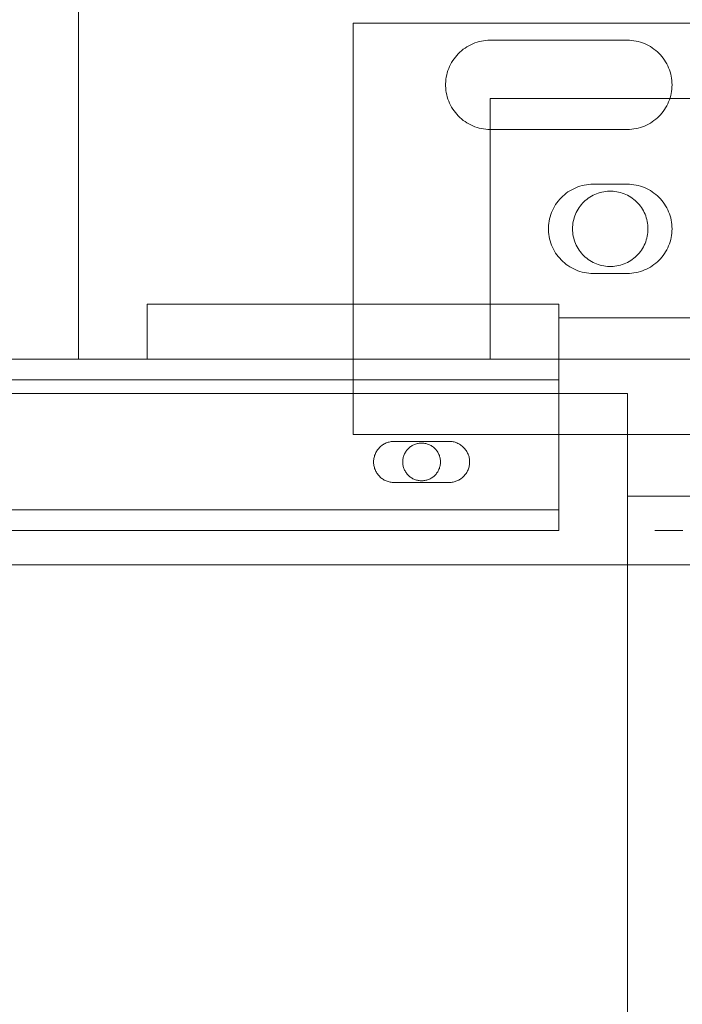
# Model space of a CAD drawing. Header units: millimetres. Extents: x -4395 to 65662, y -65530 to 6847.
# Tile 52 of 256: x 2661 to 2758, y -58844 to -58700. Entities that reach past the tile are written whole.
import ezdxf

# ---------------------------------------------------------------- set-up
doc = ezdxf.new("R2010")
doc.units = ezdxf.units.MM
doc.layers.add('R33_DET_superior_C05', color=7, linetype='Continuous', lineweight=0)

msp = doc.modelspace()

# ---------------------------------------------------------------- linework, layer by layer
at = {"layer": 'R33_DET_superior_C05'}
for p, q in [((2670, -58750), (2670, -58670)), ((2710, -58761), (2710, -58701)), ((2710, -58701), (2890, -58701)), ((2726.338, -58704.629), (2726.075, -58704.819)), ((2726.611, -58704.454), (2726.338, -58704.629)), ((2726.891, -58704.292), (2726.611, -58704.454)), ((2727.18, -58704.144), (2726.891, -58704.292)), ((2727.475, -58704.01), (2727.18, -58704.144)), ((2727.777, -58703.892), (2727.475, -58704.01)), ((2728.084, -58703.789), (2727.777, -58703.892)), ((2728.396, -58703.701), (2728.084, -58703.789)), ((2728.712, -58703.629), (2728.396, -58703.701)), ((2729.031, -58703.573), (2728.712, -58703.629)), ((2729.353, -58703.532), (2729.031, -58703.573)), ((2729.676, -58703.508), (2729.353, -58703.532)), ((2730, -58703.5), (2729.676, -58703.508)), ((2730, -58703.5), (2750, -58703.5)), ((2750, -58703.5), (2750.319, -58703.508)), ((2750.637, -58703.531), (2750.319, -58703.508)), ((2750.954, -58703.57), (2750.637, -58703.531)), ((2751.268, -58703.625), (2750.954, -58703.57)), ((2751.579, -58703.695), (2751.268, -58703.625)), ((2751.887, -58703.78), (2751.579, -58703.695)), ((2752.19, -58703.88), (2751.887, -58703.78)), ((2752.487, -58703.995), (2752.19, -58703.88)), ((2752.779, -58704.124), (2752.487, -58703.995)), ((2753.064, -58704.268), (2752.779, -58704.124)), ((2753.342, -58704.425), (2753.064, -58704.268)), ((2753.611, -58704.595), (2753.342, -58704.425)), ((2753.872, -58704.779), (2753.611, -58704.595)), ((2754.124, -58704.975), (2753.872, -58704.779)), ((2724.722, -58706.206), (2724.54, -58706.473)), ((2724.918, -58705.947), (2724.722, -58706.206)), ((2725.126, -58705.699), (2724.918, -58705.947)), ((2725.347, -58705.461), (2725.126, -58705.699)), ((2725.579, -58705.235), (2725.347, -58705.461)), ((2725.822, -58705.021), (2725.579, -58705.235)), ((2726.075, -58704.819), (2725.822, -58705.021)), ((2754.365, -58705.184), (2754.124, -58704.975)), ((2754.596, -58705.404), (2754.365, -58705.184)), ((2754.816, -58705.635), (2754.596, -58705.404)), ((2755.025, -58705.876), (2754.816, -58705.635)), ((2755.221, -58706.128), (2755.025, -58705.876)), ((2755.405, -58706.389), (2755.221, -58706.128)), ((2723.949, -58707.625), (2723.838, -58707.93)), ((2724.075, -58707.327), (2723.949, -58707.625)), ((2724.216, -58707.035), (2724.075, -58707.327)), ((2724.371, -58706.75), (2724.216, -58707.035)), ((2724.54, -58706.473), (2724.371, -58706.75)), ((2755.575, -58706.658), (2755.405, -58706.389)), ((2755.732, -58706.936), (2755.575, -58706.658)), ((2755.876, -58707.221), (2755.732, -58706.936)), ((2756.005, -58707.513), (2755.876, -58707.221)), ((2756.12, -58707.81), (2756.005, -58707.513)), ((2723.599, -58708.871), (2723.55, -58709.192)), ((2723.663, -58708.554), (2723.599, -58708.871)), ((2723.743, -58708.24), (2723.663, -58708.554)), ((2723.838, -58707.93), (2723.743, -58708.24)), ((2756.22, -58708.113), (2756.12, -58707.81)), ((2756.305, -58708.421), (2756.22, -58708.113)), ((2756.375, -58708.732), (2756.305, -58708.421)), ((2756.43, -58709.046), (2756.375, -58708.732)), ((2756.469, -58709.363), (2756.43, -58709.046)), ((2723.518, -58709.514), (2723.502, -58709.838)), ((2723.502, -58709.838), (2723.502, -58710.162)), ((2723.502, -58710.162), (2723.518, -58710.486)), ((2723.55, -58709.192), (2723.518, -58709.514)), ((2723.518, -58710.486), (2723.55, -58710.808)), ((2756.492, -58709.681), (2756.469, -58709.363)), ((2756.469, -58710.637), (2756.492, -58710.319)), ((2756.5, -58710), (2756.492, -58709.681)), ((2756.492, -58710.319), (2756.5, -58710)), ((2723.55, -58710.808), (2723.599, -58711.129)), ((2723.599, -58711.129), (2723.663, -58711.446)), ((2723.663, -58711.446), (2723.743, -58711.76)), ((2723.743, -58711.76), (2723.838, -58712.07)), ((2756.12, -58712.19), (2756.22, -58711.887)), ((2756.22, -58711.887), (2756.305, -58711.579)), ((2756.305, -58711.579), (2756.375, -58711.268)), ((2756.375, -58711.268), (2756.43, -58710.954)), ((2756.43, -58710.954), (2756.469, -58710.637)), ((2723.838, -58712.07), (2723.949, -58712.375)), ((2723.949, -58712.375), (2724.075, -58712.673)), ((2724.075, -58712.673), (2724.216, -58712.965)), ((2724.216, -58712.965), (2724.371, -58713.25)), ((2724.371, -58713.25), (2724.54, -58713.527)), ((2730, -58750), (2730, -58712)), ((2730, -58712), (2870, -58712)), ((2755.405, -58713.611), (2755.575, -58713.342)), ((2755.575, -58713.342), (2755.732, -58713.064)), ((2755.732, -58713.064), (2755.876, -58712.779)), ((2755.876, -58712.779), (2756.005, -58712.487)), ((2756.005, -58712.487), (2756.12, -58712.19)), ((2724.54, -58713.527), (2724.722, -58713.794)), ((2724.722, -58713.794), (2724.918, -58714.053)), ((2724.918, -58714.053), (2725.126, -58714.301)), ((2725.126, -58714.301), (2725.347, -58714.539)), ((2725.347, -58714.539), (2725.579, -58714.765)), ((2725.579, -58714.765), (2725.822, -58714.979)), ((2754.124, -58715.025), (2754.365, -58714.816)), ((2754.365, -58714.816), (2754.596, -58714.596)), ((2754.596, -58714.596), (2754.816, -58714.365)), ((2754.816, -58714.365), (2755.025, -58714.124)), ((2755.025, -58714.124), (2755.221, -58713.872)), ((2755.221, -58713.872), (2755.405, -58713.611)), ((2725.822, -58714.979), (2726.075, -58715.181)), ((2726.075, -58715.181), (2726.338, -58715.371)), ((2726.338, -58715.371), (2726.611, -58715.546)), ((2726.611, -58715.546), (2726.891, -58715.708)), ((2726.891, -58715.708), (2727.18, -58715.856)), ((2727.18, -58715.856), (2727.475, -58715.99)), ((2727.475, -58715.99), (2727.777, -58716.108)), ((2727.777, -58716.108), (2728.084, -58716.211)), ((2728.084, -58716.211), (2728.396, -58716.299)), ((2751.579, -58716.305), (2751.887, -58716.22)), ((2751.887, -58716.22), (2752.19, -58716.12)), ((2752.19, -58716.12), (2752.487, -58716.005)), ((2752.487, -58716.005), (2752.779, -58715.876)), ((2752.779, -58715.876), (2753.064, -58715.732)), ((2753.064, -58715.732), (2753.342, -58715.575)), ((2753.342, -58715.575), (2753.611, -58715.405)), ((2753.611, -58715.405), (2753.872, -58715.221)), ((2753.872, -58715.221), (2754.124, -58715.025)), ((2728.396, -58716.299), (2728.712, -58716.371)), ((2728.712, -58716.371), (2729.031, -58716.427)), ((2729.031, -58716.427), (2729.353, -58716.468)), ((2729.353, -58716.468), (2729.676, -58716.492)), ((2730, -58716.5), (2729.676, -58716.492)), ((2750, -58716.5), (2730, -58716.5)), ((2750, -58716.5), (2750.319, -58716.492)), ((2750.319, -58716.492), (2750.637, -58716.469)), ((2750.637, -58716.469), (2750.954, -58716.43)), ((2750.954, -58716.43), (2751.268, -58716.375)), ((2751.268, -58716.375), (2751.579, -58716.305)), ((2742.777, -58724.892), (2742.475, -58725.01)), ((2743.084, -58724.789), (2742.777, -58724.892)), ((2743.396, -58724.701), (2743.084, -58724.789)), ((2743.712, -58724.629), (2743.396, -58724.701)), ((2744.031, -58724.573), (2743.712, -58724.629)), ((2744.353, -58724.532), (2744.031, -58724.573)), ((2744.676, -58724.508), (2744.353, -58724.532)), ((2745, -58724.5), (2744.676, -58724.508)), ((2745, -58724.5), (2750, -58724.5)), ((2750, -58724.5), (2750.319, -58724.508)), ((2750.637, -58724.531), (2750.319, -58724.508)), ((2750.954, -58724.57), (2750.637, -58724.531)), ((2751.268, -58724.625), (2750.954, -58724.57)), ((2751.579, -58724.695), (2751.268, -58724.625)), ((2751.887, -58724.78), (2751.579, -58724.695)), ((2752.19, -58724.88), (2751.887, -58724.78)), ((2752.487, -58724.995), (2752.19, -58724.88)), ((2740.579, -58726.235), (2740.347, -58726.461)), ((2740.822, -58726.021), (2740.579, -58726.235)), ((2741.075, -58725.819), (2740.822, -58726.021)), ((2741.338, -58725.629), (2741.075, -58725.819)), ((2741.611, -58725.454), (2741.338, -58725.629)), ((2741.891, -58725.292), (2741.611, -58725.454)), ((2742.18, -58725.144), (2741.891, -58725.292)), ((2742.475, -58725.01), (2742.18, -58725.144)), ((2744.75, -58726.237), (2744.516, -58726.38)), ((2744.991, -58726.106), (2744.75, -58726.237)), ((2745.238, -58725.987), (2744.991, -58726.106)), ((2745.491, -58725.88), (2745.238, -58725.987)), ((2745.748, -58725.786), (2745.491, -58725.88)), ((2746.01, -58725.706), (2745.748, -58725.786)), ((2746.276, -58725.638), (2746.01, -58725.706)), ((2746.545, -58725.584), (2746.276, -58725.638)), ((2746.816, -58725.543), (2746.545, -58725.584)), ((2747.089, -58725.515), (2746.816, -58725.543)), ((2747.363, -58725.502), (2747.089, -58725.515)), ((2747.637, -58725.502), (2747.363, -58725.502)), ((2747.911, -58725.515), (2747.637, -58725.502)), ((2748.184, -58725.543), (2747.911, -58725.515)), ((2748.455, -58725.584), (2748.184, -58725.543)), ((2748.724, -58725.638), (2748.455, -58725.584)), ((2748.99, -58725.706), (2748.724, -58725.638)), ((2749.252, -58725.786), (2748.99, -58725.706)), ((2749.509, -58725.88), (2749.252, -58725.786)), ((2749.762, -58725.987), (2749.509, -58725.88)), ((2750.009, -58726.106), (2749.762, -58725.987)), ((2750.25, -58726.237), (2750.009, -58726.106)), ((2750.484, -58726.38), (2750.25, -58726.237)), ((2752.779, -58725.124), (2752.487, -58724.995)), ((2753.064, -58725.268), (2752.779, -58725.124)), ((2753.342, -58725.425), (2753.064, -58725.268)), ((2753.611, -58725.595), (2753.342, -58725.425)), ((2753.872, -58725.779), (2753.611, -58725.595)), ((2754.124, -58725.975), (2753.872, -58725.779)), ((2754.365, -58726.184), (2754.124, -58725.975)), ((2754.596, -58726.404), (2754.365, -58726.184)), ((2739.371, -58727.75), (2739.216, -58728.035)), ((2739.54, -58727.473), (2739.371, -58727.75)), ((2739.722, -58727.206), (2739.54, -58727.473)), ((2739.918, -58726.947), (2739.722, -58727.206)), ((2740.126, -58726.699), (2739.918, -58726.947)), ((2740.347, -58726.461), (2740.126, -58726.699)), ((2743.116, -58727.679), (2742.956, -58727.902)), ((2743.287, -58727.465), (2743.116, -58727.679)), ((2743.468, -58727.259), (2743.287, -58727.465)), ((2743.66, -58727.063), (2743.468, -58727.259)), ((2743.861, -58726.876), (2743.66, -58727.063)), ((2744.071, -58726.7), (2743.861, -58726.876)), ((2744.289, -58726.534), (2744.071, -58726.7)), ((2744.516, -58726.38), (2744.289, -58726.534)), ((2750.711, -58726.534), (2750.484, -58726.38)), ((2750.929, -58726.7), (2750.711, -58726.534)), ((2751.139, -58726.876), (2750.929, -58726.7)), ((2751.34, -58727.063), (2751.139, -58726.876)), ((2751.532, -58727.259), (2751.34, -58727.063)), ((2751.713, -58727.465), (2751.532, -58727.259)), ((2751.884, -58727.679), (2751.713, -58727.465)), ((2752.044, -58727.902), (2751.884, -58727.679)), ((2754.816, -58726.635), (2754.596, -58726.404)), ((2755.025, -58726.876), (2754.816, -58726.635)), ((2755.221, -58727.128), (2755.025, -58726.876)), ((2755.405, -58727.389), (2755.221, -58727.128)), ((2755.575, -58727.658), (2755.405, -58727.389)), ((2755.732, -58727.936), (2755.575, -58727.658)), ((2738.838, -58728.93), (2738.743, -58729.24)), ((2738.949, -58728.625), (2738.838, -58728.93)), ((2739.075, -58728.327), (2738.949, -58728.625)), ((2739.216, -58728.035), (2739.075, -58728.327)), ((2742.332, -58729.119), (2742.244, -58729.379)), ((2742.432, -58728.864), (2742.332, -58729.119)), ((2742.545, -58728.614), (2742.432, -58728.864)), ((2742.67, -58728.37), (2742.545, -58728.614)), ((2742.807, -58728.132), (2742.67, -58728.37)), ((2742.956, -58727.902), (2742.807, -58728.132)), ((2752.193, -58728.132), (2752.044, -58727.902)), ((2752.33, -58728.37), (2752.193, -58728.132)), ((2752.455, -58728.614), (2752.33, -58728.37)), ((2752.568, -58728.864), (2752.455, -58728.614)), ((2752.668, -58729.119), (2752.568, -58728.864)), ((2752.756, -58729.379), (2752.668, -58729.119)), ((2755.876, -58728.221), (2755.732, -58727.936)), ((2756.005, -58728.513), (2755.876, -58728.221)), ((2756.12, -58728.81), (2756.005, -58728.513)), ((2756.22, -58729.113), (2756.12, -58728.81)), ((2756.305, -58729.421), (2756.22, -58729.113)), ((2738.518, -58730.514), (2738.502, -58730.838)), ((2738.55, -58730.192), (2738.518, -58730.514)), ((2738.599, -58729.871), (2738.55, -58730.192)), ((2738.663, -58729.554), (2738.599, -58729.871)), ((2738.743, -58729.24), (2738.663, -58729.554)), ((2742.027, -58730.452), (2742.007, -58730.726)), ((2742.061, -58730.18), (2742.027, -58730.452)), ((2742.109, -58729.91), (2742.061, -58730.18)), ((2742.17, -58729.643), (2742.109, -58729.91)), ((2742.244, -58729.379), (2742.17, -58729.643)), ((2752.83, -58729.643), (2752.756, -58729.379)), ((2752.891, -58729.91), (2752.83, -58729.643)), ((2752.939, -58730.18), (2752.891, -58729.91)), ((2752.973, -58730.452), (2752.939, -58730.18)), ((2752.993, -58730.726), (2752.973, -58730.452)), ((2756.375, -58729.732), (2756.305, -58729.421)), ((2756.43, -58730.046), (2756.375, -58729.732)), ((2756.469, -58730.363), (2756.43, -58730.046)), ((2756.492, -58730.681), (2756.469, -58730.363)), ((2738.502, -58730.838), (2738.502, -58731.162)), ((2738.502, -58731.162), (2738.518, -58731.486)), ((2738.518, -58731.486), (2738.55, -58731.808)), ((2738.55, -58731.808), (2738.599, -58732.129)), ((2742.007, -58730.726), (2742, -58731)), ((2742, -58731), (2742.007, -58731.274)), ((2742.007, -58731.274), (2742.027, -58731.548)), ((2742.027, -58731.548), (2742.061, -58731.82)), ((2742.061, -58731.82), (2742.109, -58732.09)), ((2752.891, -58732.09), (2752.939, -58731.82)), ((2752.939, -58731.82), (2752.973, -58731.548)), ((2752.973, -58731.548), (2752.993, -58731.274)), ((2753, -58731), (2752.993, -58730.726)), ((2753, -58731), (2752.993, -58731.274)), ((2756.375, -58732.268), (2756.43, -58731.954)), ((2756.43, -58731.954), (2756.469, -58731.637)), ((2756.469, -58731.637), (2756.492, -58731.319)), ((2756.5, -58731), (2756.492, -58730.681)), ((2756.492, -58731.319), (2756.5, -58731)), ((2738.599, -58732.129), (2738.663, -58732.446)), ((2738.663, -58732.446), (2738.743, -58732.76)), ((2738.743, -58732.76), (2738.838, -58733.07)), ((2738.838, -58733.07), (2738.949, -58733.375)), ((2738.949, -58733.375), (2739.075, -58733.673)), ((2742.109, -58732.09), (2742.17, -58732.357)), ((2742.17, -58732.357), (2742.244, -58732.621)), ((2742.244, -58732.621), (2742.332, -58732.881)), ((2742.332, -58732.881), (2742.432, -58733.136)), ((2742.432, -58733.136), (2742.545, -58733.386)), ((2742.545, -58733.386), (2742.67, -58733.63)), ((2752.33, -58733.63), (2752.455, -58733.386)), ((2752.455, -58733.386), (2752.568, -58733.136)), ((2752.568, -58733.136), (2752.668, -58732.881)), ((2752.668, -58732.881), (2752.756, -58732.621)), ((2752.756, -58732.621), (2752.83, -58732.357)), ((2752.83, -58732.357), (2752.891, -58732.09)), ((2755.876, -58733.779), (2756.005, -58733.487)), ((2756.005, -58733.487), (2756.12, -58733.19)), ((2756.12, -58733.19), (2756.22, -58732.887)), ((2756.22, -58732.887), (2756.305, -58732.579)), ((2756.305, -58732.579), (2756.375, -58732.268)), ((2739.075, -58733.673), (2739.216, -58733.965)), ((2739.216, -58733.965), (2739.371, -58734.25)), ((2739.371, -58734.25), (2739.54, -58734.527)), ((2739.54, -58734.527), (2739.722, -58734.794)), ((2739.722, -58734.794), (2739.918, -58735.053)), ((2742.67, -58733.63), (2742.807, -58733.868)), ((2742.807, -58733.868), (2742.956, -58734.098)), ((2742.956, -58734.098), (2743.116, -58734.321)), ((2743.116, -58734.321), (2743.287, -58734.535)), ((2743.287, -58734.535), (2743.468, -58734.741)), ((2743.468, -58734.741), (2743.66, -58734.937)), ((2743.66, -58734.937), (2743.861, -58735.124)), ((2751.139, -58735.124), (2751.34, -58734.937)), ((2751.34, -58734.937), (2751.532, -58734.741)), ((2751.532, -58734.741), (2751.713, -58734.535)), ((2751.713, -58734.535), (2751.884, -58734.321)), ((2751.884, -58734.321), (2752.044, -58734.098)), ((2752.044, -58734.098), (2752.193, -58733.868)), ((2752.193, -58733.868), (2752.33, -58733.63)), ((2755.025, -58735.124), (2755.221, -58734.872)), ((2755.221, -58734.872), (2755.405, -58734.611)), ((2755.405, -58734.611), (2755.575, -58734.342)), ((2755.575, -58734.342), (2755.732, -58734.064)), ((2755.732, -58734.064), (2755.876, -58733.779)), ((2739.918, -58735.053), (2740.126, -58735.301)), ((2740.126, -58735.301), (2740.347, -58735.539)), ((2740.347, -58735.539), (2740.579, -58735.765)), ((2740.579, -58735.765), (2740.822, -58735.979)), ((2740.822, -58735.979), (2741.075, -58736.181)), ((2741.075, -58736.181), (2741.338, -58736.371)), ((2741.338, -58736.371), (2741.611, -58736.546)), ((2743.861, -58735.124), (2744.071, -58735.3)), ((2744.071, -58735.3), (2744.289, -58735.466)), ((2744.289, -58735.466), (2744.516, -58735.62)), ((2744.516, -58735.62), (2744.75, -58735.763)), ((2744.75, -58735.763), (2744.991, -58735.894)), ((2744.991, -58735.894), (2745.238, -58736.013)), ((2745.238, -58736.013), (2745.491, -58736.12)), ((2745.491, -58736.12), (2745.748, -58736.214)), ((2745.748, -58736.214), (2746.01, -58736.294)), ((2746.01, -58736.294), (2746.276, -58736.362)), ((2746.276, -58736.362), (2746.545, -58736.416)), ((2748.455, -58736.416), (2748.724, -58736.362)), ((2748.724, -58736.362), (2748.99, -58736.294)), ((2748.99, -58736.294), (2749.252, -58736.214)), ((2749.252, -58736.214), (2749.509, -58736.12)), ((2749.509, -58736.12), (2749.762, -58736.013)), ((2749.762, -58736.013), (2750.009, -58735.894)), ((2750.009, -58735.894), (2750.25, -58735.763)), ((2750.25, -58735.763), (2750.484, -58735.62)), ((2750.484, -58735.62), (2750.711, -58735.466)), ((2750.711, -58735.466), (2750.929, -58735.3)), ((2750.929, -58735.3), (2751.139, -58735.124)), ((2753.611, -58736.405), (2753.872, -58736.221)), ((2753.872, -58736.221), (2754.124, -58736.025)), ((2754.124, -58736.025), (2754.365, -58735.816)), ((2754.365, -58735.816), (2754.596, -58735.596)), ((2754.596, -58735.596), (2754.816, -58735.365)), ((2754.816, -58735.365), (2755.025, -58735.124)), ((2741.611, -58736.546), (2741.891, -58736.708)), ((2741.891, -58736.708), (2742.18, -58736.856)), ((2742.18, -58736.856), (2742.475, -58736.99)), ((2742.475, -58736.99), (2742.777, -58737.108)), ((2742.777, -58737.108), (2743.084, -58737.211)), ((2743.084, -58737.211), (2743.396, -58737.299)), ((2743.396, -58737.299), (2743.712, -58737.371)), ((2743.712, -58737.371), (2744.031, -58737.427)), ((2744.031, -58737.427), (2744.353, -58737.468)), ((2744.353, -58737.468), (2744.676, -58737.492)), ((2745, -58737.5), (2744.676, -58737.492)), ((2750, -58737.5), (2745, -58737.5)), ((2746.545, -58736.416), (2746.816, -58736.457)), ((2746.816, -58736.457), (2747.089, -58736.485)), ((2747.089, -58736.485), (2747.363, -58736.498)), ((2747.363, -58736.498), (2747.637, -58736.498)), ((2747.637, -58736.498), (2747.911, -58736.485)), ((2747.911, -58736.485), (2748.184, -58736.457)), ((2748.184, -58736.457), (2748.455, -58736.416)), ((2750, -58737.5), (2750.319, -58737.492)), ((2750.319, -58737.492), (2750.637, -58737.469)), ((2750.637, -58737.469), (2750.954, -58737.43)), ((2750.954, -58737.43), (2751.268, -58737.375)), ((2751.268, -58737.375), (2751.579, -58737.305)), ((2751.579, -58737.305), (2751.887, -58737.22)), ((2751.887, -58737.22), (2752.19, -58737.12)), ((2752.19, -58737.12), (2752.487, -58737.005)), ((2752.487, -58737.005), (2752.779, -58736.876)), ((2752.779, -58736.876), (2753.064, -58736.732)), ((2753.064, -58736.732), (2753.342, -58736.575)), ((2753.342, -58736.575), (2753.611, -58736.405)), ((2680, -58750), (2680, -58742)), ((2680, -58742), (2740, -58742)), ((2680, -58742), (2710, -58742)), ((2710, -58750), (2710, -58742)), ((2740, -58750), (2740, -58742)), ((2740, -58750), (2740, -58744)), ((2740, -58744), (2800, -58744)), ((360, -58750), (2740, -58750)), ((2670, -58750), (2810, -58750)), ((2680, -58750), (2740, -58750)), ((2680, -58750), (2710, -58750)), ((2730, -58750), (2870, -58750)), ((2740, -58775), (2740, -58750)), ((2740, -58750), (2800, -58750)), ((360, -58753), (2740, -58753)), ((2740, -58753), (2740, -58772)), ((350, -58755), (2750, -58755)), ((360, -58755), (2740, -58755)), ((2150.75, -58755), (2750, -58755)), ((2740, -58772), (2740, -58755)), ((2750, -59205), (2750, -58755)), ((2710, -58761), (2890, -58761)), ((2714.835, -58762.236), (2714.698, -58762.297)), ((2714.974, -58762.181), (2714.835, -58762.236)), ((2715.116, -58762.133), (2714.974, -58762.181)), ((2715.26, -58762.093), (2715.116, -58762.133)), ((2715.406, -58762.059), (2715.26, -58762.093)), ((2715.553, -58762.034), (2715.406, -58762.059)), ((2715.701, -58762.015), (2715.553, -58762.034)), ((2715.85, -58762.004), (2715.701, -58762.015)), ((2716, -58762), (2715.85, -58762.004)), ((2716, -58762), (2724, -58762)), ((2724, -58762), (2724.147, -58762.004)), ((2724.294, -58762.014), (2724.147, -58762.004)), ((2724.44, -58762.032), (2724.294, -58762.014)), ((2724.585, -58762.058), (2724.44, -58762.032)), ((2724.729, -58762.09), (2724.585, -58762.058)), ((2724.871, -58762.129), (2724.729, -58762.09)), ((2725.011, -58762.175), (2724.871, -58762.129)), ((2725.148, -58762.228), (2725.011, -58762.175)), ((2725.283, -58762.288), (2725.148, -58762.228)), ((2713.33, -58763.631), (2713.265, -58763.766)), ((2713.402, -58763.5), (2713.33, -58763.631)), ((2713.48, -58763.372), (2713.402, -58763.5)), ((2713.564, -58763.249), (2713.48, -58763.372)), ((2713.655, -58763.13), (2713.564, -58763.249)), ((2713.751, -58763.015), (2713.655, -58763.13)), ((2713.852, -58762.905), (2713.751, -58763.015)), ((2713.959, -58762.801), (2713.852, -58762.905)), ((2714.072, -58762.702), (2713.959, -58762.801)), ((2714.189, -58762.609), (2714.072, -58762.702)), ((2714.31, -58762.521), (2714.189, -58762.609)), ((2714.436, -58762.44), (2714.31, -58762.521)), ((2714.565, -58762.365), (2714.436, -58762.44)), ((2714.698, -58762.297), (2714.565, -58762.365)), ((2717.653, -58763.566), (2717.585, -58763.685)), ((2717.728, -58763.451), (2717.653, -58763.566)), ((2717.808, -58763.34), (2717.728, -58763.451)), ((2717.893, -58763.232), (2717.808, -58763.34)), ((2717.984, -58763.13), (2717.893, -58763.232)), ((2718.08, -58763.031), (2717.984, -58763.13)), ((2718.18, -58762.938), (2718.08, -58763.031)), ((2718.285, -58762.85), (2718.18, -58762.938)), ((2718.395, -58762.767), (2718.285, -58762.85)), ((2718.508, -58762.69), (2718.395, -58762.767)), ((2718.625, -58762.618), (2718.508, -58762.69)), ((2718.745, -58762.553), (2718.625, -58762.618)), ((2718.869, -58762.493), (2718.745, -58762.553)), ((2718.995, -58762.44), (2718.869, -58762.493)), ((2719.124, -58762.393), (2718.995, -58762.44)), ((2719.255, -58762.353), (2719.124, -58762.393)), ((2719.388, -58762.319), (2719.255, -58762.353)), ((2719.522, -58762.292), (2719.388, -58762.319)), ((2719.658, -58762.271), (2719.522, -58762.292)), ((2719.794, -58762.258), (2719.658, -58762.271)), ((2719.931, -58762.251), (2719.794, -58762.258)), ((2720.069, -58762.251), (2719.931, -58762.251)), ((2720.206, -58762.258), (2720.069, -58762.251)), ((2720.342, -58762.271), (2720.206, -58762.258)), ((2720.478, -58762.292), (2720.342, -58762.271)), ((2720.612, -58762.319), (2720.478, -58762.292)), ((2720.745, -58762.353), (2720.612, -58762.319)), ((2720.876, -58762.393), (2720.745, -58762.353)), ((2721.005, -58762.44), (2720.876, -58762.393)), ((2721.131, -58762.493), (2721.005, -58762.44)), ((2721.255, -58762.553), (2721.131, -58762.493)), ((2721.375, -58762.618), (2721.255, -58762.553)), ((2721.492, -58762.69), (2721.375, -58762.618)), ((2721.605, -58762.767), (2721.492, -58762.69)), ((2721.715, -58762.85), (2721.605, -58762.767)), ((2721.82, -58762.938), (2721.715, -58762.85)), ((2721.92, -58763.031), (2721.82, -58762.938)), ((2722.016, -58763.13), (2721.92, -58763.031)), ((2722.107, -58763.232), (2722.016, -58763.13)), ((2722.192, -58763.34), (2722.107, -58763.232)), ((2722.272, -58763.451), (2722.192, -58763.34)), ((2722.347, -58763.566), (2722.272, -58763.451)), ((2722.415, -58763.685), (2722.347, -58763.566)), ((2725.414, -58762.354), (2725.283, -58762.288)), ((2725.542, -58762.427), (2725.414, -58762.354)), ((2725.667, -58762.506), (2725.542, -58762.427)), ((2725.787, -58762.59), (2725.667, -58762.506)), ((2725.903, -58762.681), (2725.787, -58762.59)), ((2726.015, -58762.777), (2725.903, -58762.681)), ((2726.121, -58762.879), (2726.015, -58762.777)), ((2726.223, -58762.985), (2726.121, -58762.879)), ((2726.319, -58763.097), (2726.223, -58762.985)), ((2726.41, -58763.213), (2726.319, -58763.097)), ((2726.494, -58763.333), (2726.41, -58763.213)), ((2726.573, -58763.458), (2726.494, -58763.333)), ((2726.646, -58763.586), (2726.573, -58763.458)), ((2726.712, -58763.717), (2726.646, -58763.586)), ((2713.008, -58764.776), (2713.001, -58764.925)), ((2713.001, -58764.925), (2713.001, -58765.075)), ((2713.001, -58765.075), (2713.008, -58765.224)), ((2713.023, -58764.627), (2713.008, -58764.776)), ((2713.046, -58764.479), (2713.023, -58764.627)), ((2713.075, -58764.332), (2713.046, -58764.479)), ((2713.112, -58764.187), (2713.075, -58764.332)), ((2713.156, -58764.045), (2713.112, -58764.187)), ((2713.207, -58763.904), (2713.156, -58764.045)), ((2713.265, -58763.766), (2713.207, -58763.904)), ((2717.253, -58764.863), (2717.25, -58765)), ((2717.25, -58765), (2717.253, -58765.137)), ((2717.264, -58764.726), (2717.253, -58764.863)), ((2717.281, -58764.59), (2717.264, -58764.726)), ((2717.305, -58764.455), (2717.281, -58764.59)), ((2717.335, -58764.321), (2717.305, -58764.455)), ((2717.372, -58764.189), (2717.335, -58764.321)), ((2717.416, -58764.059), (2717.372, -58764.189)), ((2717.466, -58763.932), (2717.416, -58764.059)), ((2717.522, -58763.807), (2717.466, -58763.932)), ((2717.585, -58763.685), (2717.522, -58763.807)), ((2722.478, -58763.807), (2722.415, -58763.685)), ((2722.534, -58763.932), (2722.478, -58763.807)), ((2722.584, -58764.059), (2722.534, -58763.932)), ((2722.628, -58764.189), (2722.584, -58764.059)), ((2722.665, -58764.321), (2722.628, -58764.189)), ((2722.695, -58764.455), (2722.665, -58764.321)), ((2722.719, -58764.59), (2722.695, -58764.455)), ((2722.736, -58764.726), (2722.719, -58764.59)), ((2722.747, -58764.863), (2722.736, -58764.726)), ((2722.75, -58765), (2722.747, -58764.863)), ((2722.75, -58765), (2722.747, -58765.137)), ((2726.772, -58763.852), (2726.712, -58763.717)), ((2726.825, -58763.989), (2726.772, -58763.852)), ((2726.871, -58764.129), (2726.825, -58763.989)), ((2726.91, -58764.271), (2726.871, -58764.129)), ((2726.942, -58764.415), (2726.91, -58764.271)), ((2726.968, -58764.56), (2726.942, -58764.415)), ((2726.986, -58764.706), (2726.968, -58764.56)), ((2726.996, -58764.853), (2726.986, -58764.706)), ((2727, -58765), (2726.996, -58764.853)), ((2726.996, -58765.147), (2727, -58765)), ((2713.008, -58765.224), (2713.023, -58765.373)), ((2713.023, -58765.373), (2713.046, -58765.521)), ((2713.046, -58765.521), (2713.075, -58765.668)), ((2713.075, -58765.668), (2713.112, -58765.813)), ((2713.112, -58765.813), (2713.156, -58765.955)), ((2713.156, -58765.955), (2713.207, -58766.096)), ((2713.207, -58766.096), (2713.265, -58766.234)), ((2713.265, -58766.234), (2713.33, -58766.369)), ((2713.33, -58766.369), (2713.402, -58766.5)), ((2713.402, -58766.5), (2713.48, -58766.628)), ((2717.253, -58765.137), (2717.264, -58765.274)), ((2717.264, -58765.274), (2717.281, -58765.41)), ((2717.281, -58765.41), (2717.305, -58765.545)), ((2717.305, -58765.545), (2717.335, -58765.679)), ((2717.335, -58765.679), (2717.372, -58765.811)), ((2717.372, -58765.811), (2717.416, -58765.941)), ((2717.416, -58765.941), (2717.466, -58766.068)), ((2717.466, -58766.068), (2717.522, -58766.193)), ((2717.522, -58766.193), (2717.585, -58766.315)), ((2717.585, -58766.315), (2717.653, -58766.434)), ((2717.653, -58766.434), (2717.728, -58766.549)), ((2717.728, -58766.549), (2717.808, -58766.66)), ((2722.192, -58766.66), (2722.272, -58766.549)), ((2722.272, -58766.549), (2722.347, -58766.434)), ((2722.347, -58766.434), (2722.415, -58766.315)), ((2722.415, -58766.315), (2722.478, -58766.193)), ((2722.478, -58766.193), (2722.534, -58766.068)), ((2722.534, -58766.068), (2722.584, -58765.941)), ((2722.584, -58765.941), (2722.628, -58765.811)), ((2722.628, -58765.811), (2722.665, -58765.679)), ((2722.665, -58765.679), (2722.695, -58765.545)), ((2722.695, -58765.545), (2722.719, -58765.41)), ((2722.719, -58765.41), (2722.736, -58765.274)), ((2722.736, -58765.274), (2722.747, -58765.137)), ((2726.494, -58766.667), (2726.573, -58766.542)), ((2726.573, -58766.542), (2726.646, -58766.414)), ((2726.646, -58766.414), (2726.712, -58766.283)), ((2726.712, -58766.283), (2726.772, -58766.148)), ((2726.772, -58766.148), (2726.825, -58766.011)), ((2726.825, -58766.011), (2726.871, -58765.871)), ((2726.871, -58765.871), (2726.91, -58765.729)), ((2726.91, -58765.729), (2726.942, -58765.585)), ((2726.942, -58765.585), (2726.968, -58765.44)), ((2726.968, -58765.44), (2726.986, -58765.294)), ((2726.986, -58765.294), (2726.996, -58765.147)), ((2713.48, -58766.628), (2713.564, -58766.751)), ((2713.564, -58766.751), (2713.655, -58766.87)), ((2713.655, -58766.87), (2713.751, -58766.985)), ((2713.751, -58766.985), (2713.852, -58767.095)), ((2713.852, -58767.095), (2713.959, -58767.199)), ((2713.959, -58767.199), (2714.072, -58767.298)), ((2714.072, -58767.298), (2714.189, -58767.391)), ((2714.189, -58767.391), (2714.31, -58767.479)), ((2714.31, -58767.479), (2714.436, -58767.56)), ((2714.436, -58767.56), (2714.565, -58767.635)), ((2714.565, -58767.635), (2714.698, -58767.703)), ((2714.698, -58767.703), (2714.835, -58767.764)), ((2714.835, -58767.764), (2714.974, -58767.819)), ((2714.974, -58767.819), (2715.116, -58767.867)), ((2715.116, -58767.867), (2715.26, -58767.907)), ((2715.26, -58767.907), (2715.406, -58767.941)), ((2715.406, -58767.941), (2715.553, -58767.966)), ((2715.553, -58767.966), (2715.701, -58767.985)), ((2715.701, -58767.985), (2715.85, -58767.996)), ((2717.808, -58766.66), (2717.893, -58766.768)), ((2717.893, -58766.768), (2717.984, -58766.87)), ((2717.984, -58766.87), (2718.08, -58766.969)), ((2718.08, -58766.969), (2718.18, -58767.062)), ((2718.18, -58767.062), (2718.285, -58767.15)), ((2718.285, -58767.15), (2718.395, -58767.233)), ((2718.395, -58767.233), (2718.508, -58767.31)), ((2718.508, -58767.31), (2718.625, -58767.382)), ((2718.625, -58767.382), (2718.745, -58767.447)), ((2718.745, -58767.447), (2718.869, -58767.507)), ((2718.869, -58767.507), (2718.995, -58767.56)), ((2718.995, -58767.56), (2719.124, -58767.607)), ((2719.124, -58767.607), (2719.255, -58767.647)), ((2719.255, -58767.647), (2719.388, -58767.681)), ((2719.388, -58767.681), (2719.522, -58767.708)), ((2719.522, -58767.708), (2719.658, -58767.729)), ((2719.658, -58767.729), (2719.794, -58767.742)), ((2719.794, -58767.742), (2719.931, -58767.749)), ((2719.931, -58767.749), (2720.069, -58767.749)), ((2720.069, -58767.749), (2720.206, -58767.742)), ((2720.206, -58767.742), (2720.342, -58767.729)), ((2720.342, -58767.729), (2720.478, -58767.708)), ((2720.478, -58767.708), (2720.612, -58767.681)), ((2720.612, -58767.681), (2720.745, -58767.647)), ((2720.745, -58767.647), (2720.876, -58767.607)), ((2720.876, -58767.607), (2721.005, -58767.56)), ((2721.005, -58767.56), (2721.131, -58767.507)), ((2721.131, -58767.507), (2721.255, -58767.447)), ((2721.255, -58767.447), (2721.375, -58767.382)), ((2721.375, -58767.382), (2721.492, -58767.31)), ((2721.492, -58767.31), (2721.605, -58767.233)), ((2721.605, -58767.233), (2721.715, -58767.15)), ((2721.715, -58767.15), (2721.82, -58767.062)), ((2721.82, -58767.062), (2721.92, -58766.969)), ((2721.92, -58766.969), (2722.016, -58766.87)), ((2722.016, -58766.87), (2722.107, -58766.768)), ((2722.107, -58766.768), (2722.192, -58766.66)), ((2724.147, -58767.996), (2724.294, -58767.986)), ((2724.294, -58767.986), (2724.44, -58767.968)), ((2724.44, -58767.968), (2724.585, -58767.942)), ((2724.585, -58767.942), (2724.729, -58767.91)), ((2724.729, -58767.91), (2724.871, -58767.871)), ((2724.871, -58767.871), (2725.011, -58767.825)), ((2725.011, -58767.825), (2725.148, -58767.772)), ((2725.148, -58767.772), (2725.283, -58767.712)), ((2725.283, -58767.712), (2725.414, -58767.646)), ((2725.414, -58767.646), (2725.542, -58767.573)), ((2725.542, -58767.573), (2725.667, -58767.494)), ((2725.667, -58767.494), (2725.787, -58767.41)), ((2725.787, -58767.41), (2725.903, -58767.319)), ((2725.903, -58767.319), (2726.015, -58767.223)), ((2726.015, -58767.223), (2726.121, -58767.121)), ((2726.121, -58767.121), (2726.223, -58767.015)), ((2726.223, -58767.015), (2726.319, -58766.903)), ((2726.319, -58766.903), (2726.41, -58766.787)), ((2726.41, -58766.787), (2726.494, -58766.667)), ((2716, -58768), (2715.85, -58767.996)), ((2724, -58768), (2716, -58768)), ((2724, -58768), (2724.147, -58767.996)), ((2750.14, -58770), (2750.016, -58770)), ((2750.388, -58770), (2750.14, -58770)), ((2750.76, -58770), (2750.388, -58770)), ((2751.254, -58770), (2750.76, -58770)), ((2751.869, -58770), (2751.254, -58770)), ((2752.604, -58770), (2751.869, -58770)), ((2753.456, -58770), (2752.604, -58770)), ((2754.425, -58770), (2753.456, -58770)), ((2754.089, -58770), (2753.974, -58770)), ((2754.317, -58770), (2754.089, -58770)), ((2754.659, -58770), (2754.317, -58770)), ((2755.506, -58770), (2754.425, -58770)), ((2755.114, -58770), (2754.659, -58770)), ((2755.681, -58770), (2755.114, -58770)), ((2756.699, -58770), (2755.506, -58770)), ((2756.357, -58770), (2755.681, -58770)), ((2757.143, -58770), (2756.357, -58770)), ((2757.999, -58770), (2756.699, -58770)), ((2758.034, -58770), (2757.143, -58770)), ((2759.403, -58770), (2757.999, -58770)), ((360, -58772), (2740, -58772)), ((2740, -58775), (2740, -58772)), ((360, -58775), (2740, -58775)), ((2754.129, -58775), (2754.014, -58775)), ((2754.357, -58775), (2754.129, -58775)), ((2754.699, -58775), (2754.357, -58775)), ((2755.153, -58775), (2754.699, -58775)), ((2755.719, -58775), (2755.153, -58775)), ((2756.395, -58775), (2755.719, -58775)), ((2757.18, -58775), (2756.395, -58775)), ((2758.071, -58775), (2757.18, -58775)), ((300, -58780), (2800, -58780)), ((2754.129, -58780), (2754.014, -58780)), ((2754.357, -58780), (2754.129, -58780)), ((2754.699, -58780), (2754.357, -58780)), ((2755.153, -58780), (2754.699, -58780)), ((2755.719, -58780), (2755.153, -58780)), ((2756.395, -58780), (2755.719, -58780)), ((2757.18, -58780), (2756.395, -58780)), ((2758.071, -58780), (2757.18, -58780))]:
    msp.add_line(p, q, dxfattribs=at)

doc.saveas('drawing.dxf')
